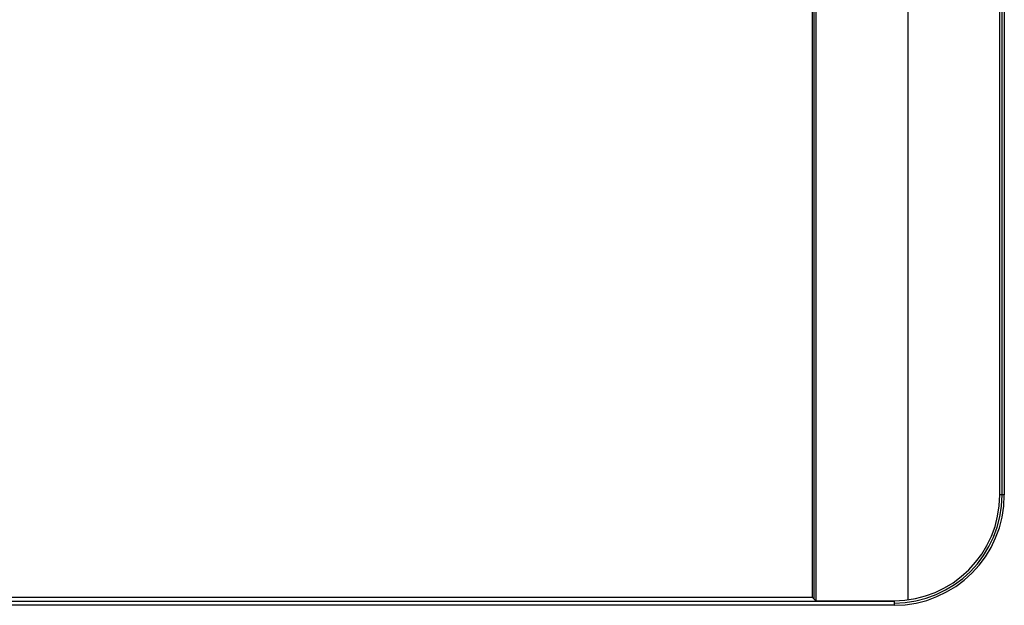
# Model space of a CAD drawing. Extents: x -64 to 57, y 4 to 161.
# Tile 250 of 256: x 10.87 to 15.69, y 125.95 to 128.82. Entities that reach past the tile are written whole.
import ezdxf

# ---------------------------------------------------------------- set-up
doc = ezdxf.new("R2010")
doc.units = 0
doc.layers.add('DEFAULT', color=7, linetype='CONTINUOUS')

msp = doc.modelspace()

# ---------------------------------------------------------------- linework, layer by layer
at = {"layer": 'DEFAULT', "color": 254}
for p, q in [((14.751, 154.8163, 38.7161), (14.751, 125.9942, 38.7161)), ((14.7595, 125.9857, 39.0411), (14.7595, 154.8078, 39.0411)), ((14.768, 154.7993, 39.3661), (14.768, 125.9772, 39.3661)), ((15.218, 154.7993, 39.3661), (15.218, 125.9816, 39.3661)), ((15.668, 126.4942, 39.3661), (15.668, 154.7993, 39.3661)), ((15.6791, 126.4942, 39.7911), (15.6791, 154.7882, 39.7911)), ((15.6903, 154.777, 40.2161), (15.6903, 126.4942, 40.2161)), ((15.6903, 126.4942, 40.2161), (15.668, 126.4942, 39.3661)), ((-4.3419, 125.9942, 38.7161), (14.751, 125.9942, 38.7161)), ((14.751, 125.9942, 38.7161), (14.768, 125.9772, 39.3661)), ((-4.3419, 125.9746, 39.4661), (15.151, 125.9746, 39.4661)), ((15.151, 125.9549, 40.2161), (-4.3419, 125.9549, 40.2161)), ((14.768, 125.9772, 39.3661), (15.151, 125.9772, 39.3661)), ((15.151, 125.9772, 39.3661), (15.151, 125.9549, 40.2161))]:
    msp.add_line(p, q, dxfattribs=at)
for centre, radius, end in [((15.151, 126.4942, 39.3661), 0.517, 360), ((15.151, 126.4942, 40.2161), 0.5393, 0), ((15.151, 126.4942, 39.7911), 0.5281, 0)]:
    msp.add_arc(centre, radius, 270, end, dxfattribs=at)

doc.saveas('drawing.dxf')
